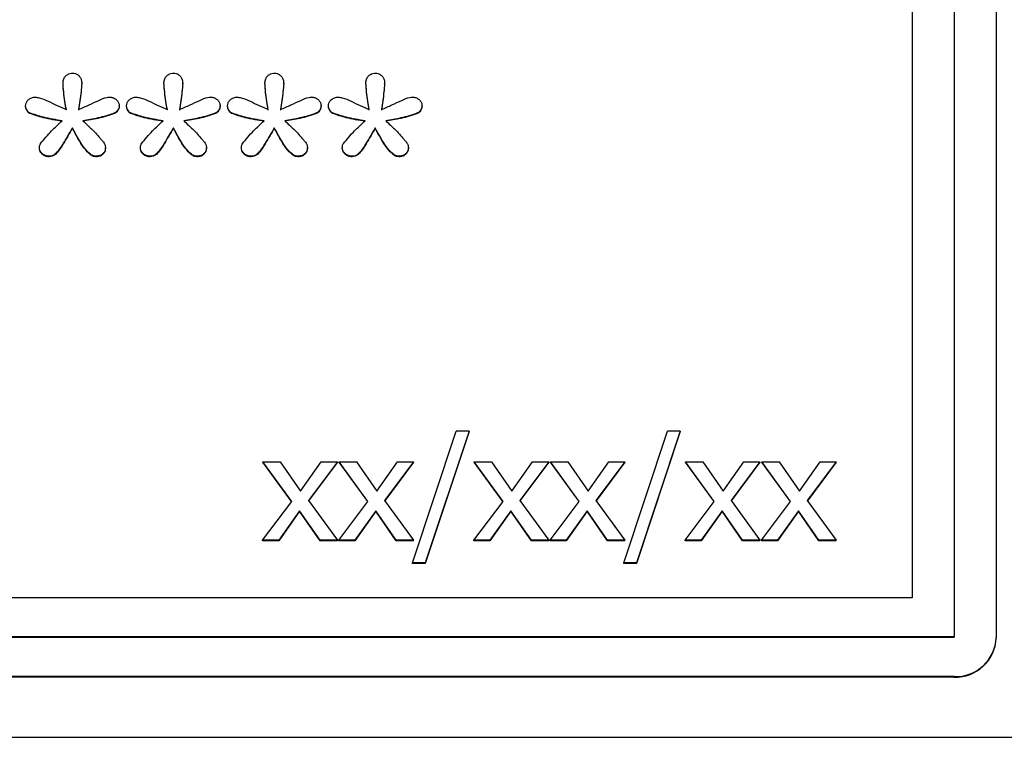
# Model space of a CAD drawing. Header units: inches. Extents: x 0.6 to 16.3, y 0.2 to 11.5.
# Tile 13 of 25: x 4.987 to 5.456, y 6.859 to 7.201. Entities that reach past the tile are written whole.
import ezdxf

# ---------------------------------------------------------------- set-up
doc = ezdxf.new("R2010")
doc.units = ezdxf.units.IN
doc.header["$MEASUREMENT"] = 0

msp = doc.modelspace()

# ---------------------------------------------------------------- linework, layer by layer
at = {"color": 7, "linetype": 'Continuous', "lineweight": 25}
for p, q in [((5.43222, 7.41384), (5.43222, 6.9066)), ((5.45222, 7.41361), (5.45222, 6.90636)), ((5.41222, 7.39517), (5.41222, 6.92527)), ((5.00767, 7.17041), (5.00767, 7.17065)), ((5.01661, 7.17006), (5.01661, 7.1703)), ((5.05577, 7.17041), (5.05577, 7.17065)), ((5.06471, 7.17006), (5.06471, 7.1703)), ((5.10387, 7.17041), (5.10387, 7.17065)), ((5.11281, 7.17006), (5.11281, 7.1703)), ((5.15197, 7.17041), (5.15197, 7.17065)), ((5.16091, 7.17006), (5.16091, 7.1703)), ((4.98986, 7.1594), (4.98986, 7.15964)), ((5.03442, 7.1594), (5.03442, 7.15964)), ((5.03796, 7.1594), (5.03796, 7.15964)), ((5.08252, 7.1594), (5.08252, 7.15964)), ((5.08606, 7.1594), (5.08606, 7.15964)), ((5.13062, 7.1594), (5.13062, 7.15964)), ((5.13416, 7.1594), (5.13416, 7.15964)), ((5.17872, 7.1594), (5.17872, 7.15964)), ((4.99172, 7.15604), (4.99172, 7.15628)), ((5.03231, 7.15598), (5.03231, 7.15622)), ((5.03982, 7.15604), (5.03982, 7.15628)), ((5.08041, 7.15598), (5.08041, 7.15622)), ((5.08792, 7.15604), (5.08792, 7.15628)), ((5.12851, 7.15598), (5.12851, 7.15622)), ((5.13602, 7.15604), (5.13602, 7.15628)), ((5.17661, 7.15598), (5.17661, 7.15622)), ((5.01214, 7.14891), (5.01214, 7.14915)), ((5.06024, 7.14891), (5.06024, 7.14915)), ((5.10834, 7.14891), (5.10834, 7.14915)), ((5.15644, 7.14891), (5.15644, 7.14915)), ((4.99644, 7.13935), (4.99644, 7.13959)), ((5.0279, 7.13935), (5.0279, 7.13959)), ((5.04454, 7.13935), (5.04454, 7.13959)), ((5.076, 7.13935), (5.076, 7.13959)), ((5.09264, 7.13935), (5.09264, 7.13959)), ((5.1241, 7.13935), (5.1241, 7.13959)), ((5.14074, 7.13935), (5.14074, 7.13959)), ((5.1722, 7.13935), (5.1722, 7.13959)), ((5.00109, 7.13535), (5.00109, 7.13559)), ((5.02331, 7.13535), (5.02331, 7.13559)), ((5.04919, 7.13535), (5.04919, 7.13559)), ((5.07141, 7.13535), (5.07141, 7.13559)), ((5.09729, 7.13535), (5.09729, 7.13559)), ((5.11951, 7.13535), (5.11951, 7.13559)), ((5.14539, 7.13535), (5.14539, 7.13559)), ((5.16761, 7.13535), (5.16761, 7.13559)), ((5.17418, 6.94187), (5.19497, 7.00469)), ((5.2011, 7.00469), (5.18023, 6.94187)), ((5.2011, 7.00445), (5.18023, 6.94163)), ((5.2011, 7.00469), (5.19497, 7.00469)), ((5.2011, 7.00469), (5.2011, 7.00445)), ((5.27484, 6.94187), (5.29563, 7.00469)), ((5.30176, 7.00469), (5.28089, 6.94187)), ((5.30176, 7.00445), (5.28089, 6.94163)), ((5.30176, 7.00469), (5.29563, 7.00469)), ((5.30176, 7.00469), (5.30176, 7.00445)), ((5.11665, 6.9712), (5.10291, 6.99004)), ((5.10291, 6.99004), (5.11116, 6.99004)), ((5.10291, 6.98981), (5.10291, 6.99004)), ((5.11656, 6.97108), (5.10291, 6.98981)), ((5.11116, 6.99004), (5.12084, 6.97612)), ((5.12084, 6.97612), (5.13074, 6.99004)), ((5.13839, 6.99004), (5.1246, 6.97161)), ((5.13839, 6.98981), (5.12469, 6.97148)), ((5.13074, 6.99004), (5.13839, 6.99004)), ((5.13839, 6.98981), (5.13839, 6.99004)), ((5.15296, 6.9712), (5.13921, 6.99004)), ((5.13921, 6.99004), (5.14747, 6.99004)), ((5.13921, 6.98981), (5.13921, 6.99004)), ((5.15287, 6.97108), (5.13921, 6.98981)), ((5.14747, 6.99004), (5.15715, 6.97612)), ((5.15715, 6.97612), (5.16705, 6.99004)), ((5.1747, 6.99004), (5.16091, 6.97161)), ((5.1747, 6.98981), (5.161, 6.97148)), ((5.16705, 6.99004), (5.1747, 6.99004)), ((5.1747, 6.98981), (5.1747, 6.99004)), ((5.21731, 6.9712), (5.20357, 6.99004)), ((5.20357, 6.99004), (5.21182, 6.99004)), ((5.20357, 6.98981), (5.20357, 6.99004)), ((5.21722, 6.97108), (5.20357, 6.98981)), ((5.21182, 6.99004), (5.2215, 6.97612)), ((5.2215, 6.97612), (5.2314, 6.99004)), ((5.23905, 6.99004), (5.22526, 6.97161)), ((5.23905, 6.98981), (5.22535, 6.97148)), ((5.2314, 6.99004), (5.23905, 6.99004)), ((5.23905, 6.98981), (5.23905, 6.99004)), ((5.25362, 6.9712), (5.23987, 6.99004)), ((5.23987, 6.99004), (5.24813, 6.99004)), ((5.23987, 6.98981), (5.23987, 6.99004)), ((5.25353, 6.97108), (5.23987, 6.98981)), ((5.24813, 6.99004), (5.25781, 6.97612)), ((5.25781, 6.97612), (5.26771, 6.99004)), ((5.27536, 6.99004), (5.26157, 6.97161)), ((5.27536, 6.98981), (5.26166, 6.97148)), ((5.26771, 6.99004), (5.27536, 6.99004)), ((5.27536, 6.98981), (5.27536, 6.99004)), ((5.31797, 6.9712), (5.30423, 6.99004)), ((5.30423, 6.99004), (5.31248, 6.99004)), ((5.30423, 6.98981), (5.30423, 6.99004)), ((5.31788, 6.97108), (5.30423, 6.98981)), ((5.31248, 6.99004), (5.32216, 6.97612)), ((5.32216, 6.97612), (5.33206, 6.99004)), ((5.33971, 6.99004), (5.32592, 6.97161)), ((5.33971, 6.98981), (5.32601, 6.97148)), ((5.33206, 6.99004), (5.33971, 6.99004)), ((5.33971, 6.98981), (5.33971, 6.99004)), ((5.35427, 6.9712), (5.34053, 6.99004)), ((5.34053, 6.99004), (5.34879, 6.99004)), ((5.34053, 6.98981), (5.34053, 6.99004)), ((5.35419, 6.97108), (5.34053, 6.98981)), ((5.34879, 6.99004), (5.35847, 6.97612)), ((5.35847, 6.97612), (5.36836, 6.99004)), ((5.37601, 6.99004), (5.36223, 6.97161)), ((5.37601, 6.98981), (5.36232, 6.97148)), ((5.36836, 6.99004), (5.37601, 6.99004)), ((5.37601, 6.98981), (5.37601, 6.99004)), ((5.10278, 6.95268), (5.11665, 6.9712)), ((5.1246, 6.97161), (5.13839, 6.95268)), ((5.13908, 6.95268), (5.15296, 6.9712)), ((5.16091, 6.97161), (5.1747, 6.95268)), ((5.20344, 6.95268), (5.21731, 6.9712)), ((5.22526, 6.97161), (5.23905, 6.95268)), ((5.23974, 6.95268), (5.25362, 6.9712)), ((5.26157, 6.97161), (5.27536, 6.95268)), ((5.3041, 6.95268), (5.31797, 6.9712)), ((5.32592, 6.97161), (5.33971, 6.95268)), ((5.3404, 6.95268), (5.35427, 6.9712)), ((5.36223, 6.97161), (5.37601, 6.95268)), ((5.12041, 6.96672), (5.11043, 6.95268)), ((5.12041, 6.96648), (5.11043, 6.95244)), ((5.13014, 6.95268), (5.12041, 6.96672)), ((5.12041, 6.96648), (5.12041, 6.96672)), ((5.13014, 6.95244), (5.12041, 6.96648)), ((5.15672, 6.96672), (5.14673, 6.95268)), ((5.15672, 6.96648), (5.14673, 6.95244)), ((5.15672, 6.96648), (5.15672, 6.96672)), ((5.16644, 6.95268), (5.15672, 6.96672)), ((5.16644, 6.95244), (5.15672, 6.96648)), ((5.22107, 6.96672), (5.21109, 6.95268)), ((5.22107, 6.96648), (5.21109, 6.95244)), ((5.2308, 6.95268), (5.22107, 6.96672)), ((5.22107, 6.96648), (5.22107, 6.96672)), ((5.2308, 6.95244), (5.22107, 6.96648)), ((5.25738, 6.96672), (5.24739, 6.95268)), ((5.25738, 6.96648), (5.24739, 6.95244)), ((5.2671, 6.95268), (5.25738, 6.96672)), ((5.25738, 6.96648), (5.25738, 6.96672)), ((5.2671, 6.95244), (5.25738, 6.96648)), ((5.32173, 6.96672), (5.31175, 6.95268)), ((5.32173, 6.96648), (5.31175, 6.95244)), ((5.32173, 6.96648), (5.32173, 6.96672)), ((5.33145, 6.95268), (5.32173, 6.96672)), ((5.33145, 6.95244), (5.32173, 6.96648)), ((5.35803, 6.96672), (5.34805, 6.95268)), ((5.35803, 6.96648), (5.34805, 6.95244)), ((5.36776, 6.95268), (5.35803, 6.96672)), ((5.35803, 6.96648), (5.35803, 6.96672)), ((5.36776, 6.95244), (5.35803, 6.96648)), ((5.11043, 6.95268), (5.10278, 6.95268)), ((5.10278, 6.95244), (5.10278, 6.95268)), ((5.11043, 6.95244), (5.10278, 6.95244)), ((5.11043, 6.95244), (5.11043, 6.95268)), ((5.13839, 6.95268), (5.13014, 6.95268)), ((5.13014, 6.95244), (5.13014, 6.95268)), ((5.13839, 6.95244), (5.13014, 6.95244)), ((5.13839, 6.95244), (5.13839, 6.95268)), ((5.14673, 6.95268), (5.13908, 6.95268)), ((5.13908, 6.95244), (5.13908, 6.95268)), ((5.14673, 6.95244), (5.13908, 6.95244)), ((5.14673, 6.95244), (5.14673, 6.95268)), ((5.16644, 6.95244), (5.16644, 6.95268)), ((5.1747, 6.95268), (5.16644, 6.95268)), ((5.1747, 6.95244), (5.16644, 6.95244)), ((5.1747, 6.95244), (5.1747, 6.95268)), ((5.21109, 6.95268), (5.20344, 6.95268)), ((5.20344, 6.95244), (5.20344, 6.95268)), ((5.21109, 6.95244), (5.20344, 6.95244)), ((5.21109, 6.95244), (5.21109, 6.95268)), ((5.23905, 6.95268), (5.2308, 6.95268)), ((5.2308, 6.95244), (5.2308, 6.95268)), ((5.23905, 6.95244), (5.2308, 6.95244)), ((5.23905, 6.95244), (5.23905, 6.95268)), ((5.24739, 6.95268), (5.23974, 6.95268)), ((5.23974, 6.95244), (5.23974, 6.95268)), ((5.24739, 6.95244), (5.23974, 6.95244)), ((5.24739, 6.95244), (5.24739, 6.95268)), ((5.2671, 6.95244), (5.2671, 6.95268)), ((5.27536, 6.95268), (5.2671, 6.95268)), ((5.27536, 6.95244), (5.2671, 6.95244)), ((5.27536, 6.95244), (5.27536, 6.95268)), ((5.31175, 6.95268), (5.3041, 6.95268)), ((5.3041, 6.95244), (5.3041, 6.95268)), ((5.31175, 6.95244), (5.3041, 6.95244)), ((5.31175, 6.95244), (5.31175, 6.95268)), ((5.33145, 6.95244), (5.33145, 6.95268)), ((5.33971, 6.95268), (5.33145, 6.95268)), ((5.33971, 6.95244), (5.33145, 6.95244)), ((5.33971, 6.95244), (5.33971, 6.95268)), ((5.34805, 6.95268), (5.3404, 6.95268)), ((5.3404, 6.95244), (5.3404, 6.95268)), ((5.34805, 6.95244), (5.3404, 6.95244)), ((5.34805, 6.95244), (5.34805, 6.95268)), ((5.36776, 6.95244), (5.36776, 6.95268)), ((5.37601, 6.95268), (5.36776, 6.95268)), ((5.37601, 6.95244), (5.36776, 6.95244)), ((5.37601, 6.95244), (5.37601, 6.95268)), ((5.18023, 6.94187), (5.17418, 6.94187)), ((5.17418, 6.94163), (5.17418, 6.94187)), ((5.18023, 6.94163), (5.17418, 6.94163)), ((5.18023, 6.94163), (5.18023, 6.94187)), ((5.28089, 6.94187), (5.27484, 6.94187)), ((5.27484, 6.94163), (5.27484, 6.94187)), ((5.28089, 6.94163), (5.27484, 6.94163)), ((5.28089, 6.94163), (5.28089, 6.94187)), ((5.41222, 6.92527), (3.82556, 6.92527)), ((5.43222, 6.9066), (3.80556, 6.9066)), ((5.43222, 6.90636), (3.80556, 6.90636)), ((5.43222, 6.90636), (5.43222, 6.9066)), ((5.45222, 6.90636), (5.45222, 6.90612)), ((5.43222, 6.88769), (3.80556, 6.88769)), ((5.43222, 6.88745), (3.80556, 6.88745)), ((5.43222, 6.88745), (5.43222, 6.88769)), ((3.66182, 6.8588), (5.57763, 6.8588))]:
    msp.add_line(p, q, dxfattribs=at)
for centre in [(5.43287, 6.90705), (5.43287, 6.90681)]:
    msp.add_arc(centre, 0.01937, 268.1002, 357.965, dxfattribs=at)
for points, knots in [([(5.00767, 7.17065), (5.00774, 7.17127), (5.00786, 7.17245), (5.00889, 7.17391), (5.0102, 7.17486), (5.01137, 7.17515), (5.012, 7.17516), (5.01214, 7.17517)], [0, 0, 0, 0, 0.271807, 0.514058, 0.744023, 0.940774, 1, 1, 1, 1]), ([(5.01214, 7.17517), (5.01262, 7.17513), (5.01359, 7.17506), (5.01484, 7.17437), (5.01581, 7.17336), (5.0165, 7.17198), (5.01657, 7.17089), (5.01661, 7.1703)], [0, 0, 0, 0, 0.1867267, 0.3743427, 0.549017, 0.7519377, 1, 1, 1, 1]), ([(5.05577, 7.17065), (5.05584, 7.17127), (5.05596, 7.17245), (5.05699, 7.17391), (5.0583, 7.17486), (5.05947, 7.17515), (5.0601, 7.17516), (5.06024, 7.17517)], [0, 0, 0, 0, 0.271807, 0.514058, 0.744023, 0.940774, 1, 1, 1, 1]), ([(5.06024, 7.17517), (5.06072, 7.17513), (5.06168, 7.17506), (5.06294, 7.17437), (5.06391, 7.17336), (5.0646, 7.17198), (5.06467, 7.17089), (5.06471, 7.1703)], [0, 0, 0, 0, 0.186727, 0.374343, 0.549017, 0.751938, 1, 1, 1, 1]), ([(5.10387, 7.17065), (5.10394, 7.17127), (5.10406, 7.17245), (5.10509, 7.17391), (5.10639, 7.17486), (5.10757, 7.17515), (5.1082, 7.17516), (5.10834, 7.17517)], [0, 0, 0, 0, 0.271807, 0.514058, 0.744023, 0.940774, 1, 1, 1, 1]), ([(5.10834, 7.17517), (5.10882, 7.17513), (5.10978, 7.17506), (5.11103, 7.17437), (5.11201, 7.17336), (5.1127, 7.17198), (5.11277, 7.17089), (5.11281, 7.1703)], [0, 0, 0, 0, 0.186727, 0.374343, 0.549017, 0.751938, 1, 1, 1, 1]), ([(5.15197, 7.17065), (5.15203, 7.17127), (5.15216, 7.17245), (5.15318, 7.17391), (5.15449, 7.17486), (5.15567, 7.17515), (5.15629, 7.17516), (5.15644, 7.17517)], [0, 0, 0, 0, 0.271807, 0.514058, 0.744023, 0.940774, 1, 1, 1, 1]), ([(5.15644, 7.17517), (5.15692, 7.17513), (5.15788, 7.17506), (5.15913, 7.17437), (5.16011, 7.17336), (5.1608, 7.17198), (5.16087, 7.17089), (5.16091, 7.1703)], [0, 0, 0, 0, 0.186727, 0.374343, 0.549017, 0.751938, 1, 1, 1, 1]), ([(5.00929, 7.15784), (5.00903, 7.15919), (5.00849, 7.16198), (5.00796, 7.16626), (5.00777, 7.16918), (5.00767, 7.17065)], [0, 0, 0, 0, 0.318539, 0.658914, 1, 1, 1, 1]), ([(5.00929, 7.1576), (5.00903, 7.15895), (5.00849, 7.16174), (5.00796, 7.16602), (5.00777, 7.16894), (5.00767, 7.17041)], [0, 0, 0, 0, 0.318539, 0.658914, 1, 1, 1, 1]), ([(5.01661, 7.1703), (5.0165, 7.16901), (5.01628, 7.16628), (5.01569, 7.16214), (5.01531, 7.15927), (5.01512, 7.15784)], [0, 0, 0, 0, 0.30923, 0.654607, 1, 1, 1, 1]), ([(5.01661, 7.17006), (5.0165, 7.16877), (5.01628, 7.16604), (5.01569, 7.1619), (5.01531, 7.15903), (5.01512, 7.1576)], [0, 0, 0, 0, 0.30923, 0.654607, 1, 1, 1, 1]), ([(5.05738, 7.15784), (5.05713, 7.15919), (5.05659, 7.16198), (5.05606, 7.16626), (5.05587, 7.16918), (5.05577, 7.17065)], [0, 0, 0, 0, 0.318539, 0.658914, 1, 1, 1, 1]), ([(5.05738, 7.1576), (5.05713, 7.15895), (5.05659, 7.16174), (5.05606, 7.16602), (5.05587, 7.16894), (5.05577, 7.17041)], [0, 0, 0, 0, 0.318539, 0.658914, 1, 1, 1, 1]), ([(5.06471, 7.1703), (5.0646, 7.16901), (5.06438, 7.16628), (5.06379, 7.16214), (5.06341, 7.15927), (5.06322, 7.15784)], [0, 0, 0, 0, 0.30923, 0.654607, 1, 1, 1, 1]), ([(5.06471, 7.17006), (5.0646, 7.16877), (5.06438, 7.16604), (5.06379, 7.1619), (5.06341, 7.15903), (5.06322, 7.1576)], [0, 0, 0, 0, 0.30923, 0.654607, 1, 1, 1, 1]), ([(5.10548, 7.15784), (5.10522, 7.15919), (5.10469, 7.16198), (5.10416, 7.16626), (5.10397, 7.16918), (5.10387, 7.17065)], [0, 0, 0, 0, 0.318539, 0.658914, 1, 1, 1, 1]), ([(5.10548, 7.1576), (5.10522, 7.15895), (5.10469, 7.16174), (5.10416, 7.16602), (5.10397, 7.16894), (5.10387, 7.17041)], [0, 0, 0, 0, 0.318539, 0.658914, 1, 1, 1, 1]), ([(5.11281, 7.1703), (5.1127, 7.16901), (5.11248, 7.16628), (5.11189, 7.16214), (5.11151, 7.15927), (5.11132, 7.15784)], [0, 0, 0, 0, 0.30923, 0.654607, 1, 1, 1, 1]), ([(5.11281, 7.17006), (5.1127, 7.16877), (5.11248, 7.16604), (5.11189, 7.1619), (5.11151, 7.15903), (5.11132, 7.1576)], [0, 0, 0, 0, 0.30923, 0.654607, 1, 1, 1, 1]), ([(5.15358, 7.15784), (5.15332, 7.15919), (5.15279, 7.16198), (5.15226, 7.16626), (5.15207, 7.16918), (5.15197, 7.17065)], [0, 0, 0, 0, 0.318539, 0.658914, 1, 1, 1, 1]), ([(5.15358, 7.1576), (5.15332, 7.15895), (5.15279, 7.16174), (5.15226, 7.16602), (5.15207, 7.16894), (5.15197, 7.17041)], [0, 0, 0, 0, 0.318539, 0.658914, 1, 1, 1, 1]), ([(5.16091, 7.1703), (5.1608, 7.16901), (5.16058, 7.16628), (5.15999, 7.16214), (5.15961, 7.15927), (5.15942, 7.15784)], [0, 0, 0, 0, 0.30923, 0.654607, 1, 1, 1, 1]), ([(5.16091, 7.17006), (5.1608, 7.16877), (5.16058, 7.16604), (5.15999, 7.1619), (5.15961, 7.15903), (5.15942, 7.1576)], [0, 0, 0, 0, 0.30923, 0.654607, 1, 1, 1, 1]), ([(4.98986, 7.15964), (4.9899, 7.16008), (4.98998, 7.16098), (4.99076, 7.16223), (4.99198, 7.16321), (4.9933, 7.1637), (4.99412, 7.16374), (4.99439, 7.16375)], [0, 0, 0, 0, 0.20353, 0.407885, 0.647226, 0.885316, 1, 1, 1, 1]), ([(4.99439, 7.16375), (4.99506, 7.16366), (4.99724, 7.16338), (5.00213, 7.16104), (5.00639, 7.15914), (5.00929, 7.15784)], [0, 0, 0, 0, 0.124093, 0.404933, 1, 1, 1, 1]), ([(5.01512, 7.15784), (5.01678, 7.15858), (5.02002, 7.16002), (5.02443, 7.16208), (5.02766, 7.16355), (5.02943, 7.16371), (5.02983, 7.16375)], [0, 0, 0, 0, 0.342904, 0.668758, 0.926008, 1, 1, 1, 1]), ([(5.02983, 7.16375), (5.03036, 7.16371), (5.03142, 7.16362), (5.0328, 7.16286), (5.03389, 7.16178), (5.03437, 7.16061), (5.03441, 7.15988), (5.03442, 7.15964)], [0, 0, 0, 0, 0.223546, 0.447736, 0.666173, 0.889996, 1, 1, 1, 1]), ([(5.03796, 7.15964), (5.038, 7.16008), (5.03808, 7.16098), (5.03886, 7.16223), (5.04008, 7.16321), (5.0414, 7.1637), (5.04222, 7.16374), (5.04249, 7.16375)], [0, 0, 0, 0, 0.20353, 0.407885, 0.647226, 0.885316, 1, 1, 1, 1]), ([(5.04249, 7.16375), (5.04316, 7.16366), (5.04534, 7.16338), (5.05023, 7.16104), (5.05449, 7.15914), (5.05738, 7.15784)], [0, 0, 0, 0, 0.1240934, 0.404933, 1, 1, 1, 1]), ([(5.06322, 7.15784), (5.06488, 7.15858), (5.06812, 7.16002), (5.07253, 7.16208), (5.07576, 7.16355), (5.07753, 7.16371), (5.07793, 7.16375)], [0, 0, 0, 0, 0.342904, 0.668758, 0.926008, 1, 1, 1, 1]), ([(5.07793, 7.16375), (5.07846, 7.16371), (5.07952, 7.16362), (5.0809, 7.16286), (5.08199, 7.16178), (5.08247, 7.16061), (5.08251, 7.15988), (5.08252, 7.15964)], [0, 0, 0, 0, 0.223546, 0.447736, 0.666173, 0.889996, 1, 1, 1, 1]), ([(5.08606, 7.15964), (5.0861, 7.16008), (5.08618, 7.16098), (5.08696, 7.16223), (5.08818, 7.16321), (5.0895, 7.1637), (5.09032, 7.16374), (5.09059, 7.16375)], [0, 0, 0, 0, 0.20353, 0.407885, 0.647226, 0.885316, 1, 1, 1, 1]), ([(5.09059, 7.16375), (5.09126, 7.16366), (5.09344, 7.16338), (5.09833, 7.16104), (5.10259, 7.15914), (5.10548, 7.15784)], [0, 0, 0, 0, 0.124093, 0.404933, 1, 1, 1, 1]), ([(5.11132, 7.15784), (5.11298, 7.15858), (5.11622, 7.16002), (5.12063, 7.16208), (5.12386, 7.16355), (5.12563, 7.16371), (5.12603, 7.16375)], [0, 0, 0, 0, 0.342904, 0.668758, 0.926008, 1, 1, 1, 1]), ([(5.12603, 7.16375), (5.12656, 7.16371), (5.12762, 7.16362), (5.129, 7.16286), (5.13009, 7.16178), (5.13057, 7.16061), (5.13061, 7.15988), (5.13062, 7.15964)], [0, 0, 0, 0, 0.223546, 0.447736, 0.666173, 0.889996, 1, 1, 1, 1]), ([(5.13416, 7.15964), (5.1342, 7.16008), (5.13428, 7.16098), (5.13506, 7.16223), (5.13628, 7.16321), (5.1376, 7.1637), (5.13842, 7.16374), (5.13869, 7.16375)], [0, 0, 0, 0, 0.20353, 0.407885, 0.647226, 0.885316, 1, 1, 1, 1]), ([(5.13869, 7.16375), (5.13936, 7.16366), (5.14154, 7.16338), (5.14643, 7.16104), (5.15069, 7.15914), (5.15358, 7.15784)], [0, 0, 0, 0, 0.124093, 0.404933, 1, 1, 1, 1]), ([(5.15942, 7.15784), (5.16108, 7.15858), (5.16432, 7.16002), (5.16873, 7.16208), (5.17196, 7.16355), (5.17373, 7.16371), (5.17413, 7.16375)], [0, 0, 0, 0, 0.342904, 0.668758, 0.926008, 1, 1, 1, 1]), ([(5.17413, 7.16375), (5.17466, 7.16371), (5.17572, 7.16362), (5.1771, 7.16286), (5.17818, 7.16178), (5.17867, 7.16061), (5.17871, 7.15988), (5.17872, 7.15964)], [0, 0, 0, 0, 0.223546, 0.447736, 0.666173, 0.889996, 1, 1, 1, 1]), ([(4.99172, 7.15628), (4.99155, 7.15639), (4.99094, 7.15679), (4.99031, 7.15792), (4.98988, 7.15896), (4.98986, 7.15957), (4.98986, 7.15964)], [0, 0, 0, 0, 0.1516253, 0.5309733, 0.9491843, 1, 1, 1, 1]), ([(4.99172, 7.15604), (4.99155, 7.15615), (4.99094, 7.15655), (4.99031, 7.15768), (4.98988, 7.15872), (4.98986, 7.15933), (4.98986, 7.1594)], [0, 0, 0, 0, 0.151625, 0.530973, 0.949184, 1, 1, 1, 1]), ([(5.03442, 7.15964), (5.03438, 7.15927), (5.03426, 7.15833), (5.03358, 7.15726), (5.03287, 7.15649), (5.03246, 7.15629), (5.03231, 7.15622)], [0, 0, 0, 0, 0.269353, 0.685116, 0.88843, 1, 1, 1, 1]), ([(5.03442, 7.1594), (5.03438, 7.15903), (5.03426, 7.15809), (5.03358, 7.15702), (5.03287, 7.15625), (5.03246, 7.15605), (5.03231, 7.15598)], [0, 0, 0, 0, 0.2693535, 0.6851157, 0.8884304, 1, 1, 1, 1]), ([(5.03982, 7.15628), (5.03965, 7.15639), (5.03904, 7.15679), (5.03841, 7.15792), (5.03798, 7.15896), (5.03796, 7.15957), (5.03796, 7.15964)], [0, 0, 0, 0, 0.151625, 0.530973, 0.949184, 1, 1, 1, 1]), ([(5.03982, 7.15604), (5.03965, 7.15615), (5.03904, 7.15655), (5.03841, 7.15768), (5.03798, 7.15872), (5.03796, 7.15933), (5.03796, 7.1594)], [0, 0, 0, 0, 0.151625, 0.530973, 0.949184, 1, 1, 1, 1]), ([(5.08252, 7.15964), (5.08248, 7.15927), (5.08236, 7.15833), (5.08168, 7.15726), (5.08097, 7.15649), (5.08056, 7.15629), (5.08041, 7.15622)], [0, 0, 0, 0, 0.269353, 0.685116, 0.88843, 1, 1, 1, 1]), ([(5.08252, 7.1594), (5.08248, 7.15903), (5.08236, 7.15809), (5.08168, 7.15702), (5.08097, 7.15625), (5.08056, 7.15605), (5.08041, 7.15598)], [0, 0, 0, 0, 0.269353, 0.685116, 0.88843, 1, 1, 1, 1]), ([(5.08792, 7.15628), (5.08775, 7.15639), (5.08714, 7.15679), (5.08651, 7.15792), (5.08608, 7.15896), (5.08606, 7.15957), (5.08606, 7.15964)], [0, 0, 0, 0, 0.151625, 0.530973, 0.949184, 1, 1, 1, 1]), ([(5.08792, 7.15604), (5.08775, 7.15615), (5.08714, 7.15655), (5.08651, 7.15768), (5.08608, 7.15872), (5.08606, 7.15933), (5.08606, 7.1594)], [0, 0, 0, 0, 0.151625, 0.530973, 0.949184, 1, 1, 1, 1]), ([(5.13062, 7.15964), (5.13058, 7.15927), (5.13046, 7.15833), (5.12977, 7.15726), (5.12907, 7.15649), (5.12866, 7.15629), (5.12851, 7.15622)], [0, 0, 0, 0, 0.269353, 0.685116, 0.88843, 1, 1, 1, 1]), ([(5.13062, 7.1594), (5.13058, 7.15903), (5.13046, 7.15809), (5.12977, 7.15702), (5.12907, 7.15625), (5.12866, 7.15605), (5.12851, 7.15598)], [0, 0, 0, 0, 0.269353, 0.685116, 0.88843, 1, 1, 1, 1]), ([(5.13602, 7.15628), (5.13585, 7.15639), (5.13524, 7.15679), (5.13461, 7.15792), (5.13418, 7.15896), (5.13416, 7.15957), (5.13416, 7.15964)], [0, 0, 0, 0, 0.1516253, 0.5309733, 0.9491843, 1, 1, 1, 1]), ([(5.13602, 7.15604), (5.13585, 7.15615), (5.13524, 7.15655), (5.13461, 7.15768), (5.13418, 7.15872), (5.13416, 7.15933), (5.13416, 7.1594)], [0, 0, 0, 0, 0.151625, 0.530973, 0.949184, 1, 1, 1, 1]), ([(5.17872, 7.15964), (5.17867, 7.15927), (5.17856, 7.15833), (5.17787, 7.15726), (5.17716, 7.15649), (5.17675, 7.15629), (5.17661, 7.15622)], [0, 0, 0, 0, 0.269353, 0.685116, 0.88843, 1, 1, 1, 1]), ([(5.17872, 7.1594), (5.17867, 7.15903), (5.17856, 7.15809), (5.17787, 7.15702), (5.17716, 7.15625), (5.17675, 7.15605), (5.17661, 7.15598)], [0, 0, 0, 0, 0.269353, 0.685116, 0.88843, 1, 1, 1, 1]), ([(5.0073, 7.15251), (5.00579, 7.15274), (5.00278, 7.1532), (4.99751, 7.15426), (4.9939, 7.15552), (4.99172, 7.15628)], [0, 0, 0, 0, 0.28412, 0.568312, 1, 1, 1, 1]), ([(5.0073, 7.15227), (5.00579, 7.1525), (5.00278, 7.15296), (4.99751, 7.15402), (4.9939, 7.15528), (4.99172, 7.15604)], [0, 0, 0, 0, 0.28412, 0.568312, 1, 1, 1, 1]), ([(5.03231, 7.15622), (5.031, 7.15576), (5.02837, 7.15485), (5.02331, 7.15352), (5.01951, 7.1529), (5.01711, 7.15251)], [0, 0, 0, 0, 0.267179, 0.534328, 1, 1, 1, 1]), ([(5.03231, 7.15598), (5.031, 7.15552), (5.02837, 7.15461), (5.02331, 7.15328), (5.01951, 7.15267), (5.01711, 7.15227)], [0, 0, 0, 0, 0.267179, 0.534328, 1, 1, 1, 1]), ([(5.0554, 7.15251), (5.05389, 7.15274), (5.05088, 7.1532), (5.04561, 7.15426), (5.042, 7.15552), (5.03982, 7.15628)], [0, 0, 0, 0, 0.28412, 0.568312, 1, 1, 1, 1]), ([(5.0554, 7.15227), (5.05389, 7.1525), (5.05088, 7.15296), (5.04561, 7.15402), (5.042, 7.15528), (5.03982, 7.15604)], [0, 0, 0, 0, 0.28412, 0.568312, 1, 1, 1, 1]), ([(5.08041, 7.15622), (5.0791, 7.15576), (5.07647, 7.15485), (5.07141, 7.15352), (5.06761, 7.1529), (5.0652, 7.15251)], [0, 0, 0, 0, 0.267179, 0.534328, 1, 1, 1, 1]), ([(5.08041, 7.15598), (5.0791, 7.15552), (5.07647, 7.15461), (5.07141, 7.15328), (5.06761, 7.15267), (5.0652, 7.15227)], [0, 0, 0, 0, 0.267179, 0.534328, 1, 1, 1, 1]), ([(5.1035, 7.15251), (5.10199, 7.15274), (5.09898, 7.1532), (5.09371, 7.15426), (5.0901, 7.15552), (5.08792, 7.15628)], [0, 0, 0, 0, 0.28412, 0.568312, 1, 1, 1, 1]), ([(5.1035, 7.15227), (5.10199, 7.1525), (5.09898, 7.15296), (5.09371, 7.15402), (5.0901, 7.15528), (5.08792, 7.15604)], [0, 0, 0, 0, 0.28412, 0.568312, 1, 1, 1, 1]), ([(5.12851, 7.15622), (5.12719, 7.15576), (5.12456, 7.15485), (5.1195, 7.15352), (5.11571, 7.1529), (5.1133, 7.15251)], [0, 0, 0, 0, 0.267179, 0.534328, 1, 1, 1, 1]), ([(5.12851, 7.15598), (5.12719, 7.15552), (5.12456, 7.15461), (5.1195, 7.15328), (5.11571, 7.15267), (5.1133, 7.15227)], [0, 0, 0, 0, 0.267179, 0.5343283, 1, 1, 1, 1]), ([(5.1516, 7.15251), (5.15009, 7.15274), (5.14707, 7.1532), (5.14181, 7.15426), (5.1382, 7.15552), (5.13602, 7.15628)], [0, 0, 0, 0, 0.28412, 0.568312, 1, 1, 1, 1]), ([(5.1516, 7.15227), (5.15009, 7.1525), (5.14707, 7.15296), (5.14181, 7.15402), (5.1382, 7.15528), (5.13602, 7.15604)], [0, 0, 0, 0, 0.28412, 0.568312, 1, 1, 1, 1]), ([(5.17661, 7.15622), (5.17529, 7.15576), (5.17266, 7.15485), (5.1676, 7.15352), (5.16381, 7.1529), (5.1614, 7.15251)], [0, 0, 0, 0, 0.267179, 0.534328, 1, 1, 1, 1]), ([(5.17661, 7.15598), (5.17529, 7.15552), (5.17266, 7.15461), (5.1676, 7.15328), (5.16381, 7.15267), (5.1614, 7.15227)], [0, 0, 0, 0, 0.267179, 0.534328, 1, 1, 1, 1]), ([(4.997, 7.14162), (4.99784, 7.14265), (4.99952, 7.14472), (5.00287, 7.14843), (5.00558, 7.15093), (5.0073, 7.15251)], [0, 0, 0, 0, 0.267688, 0.53539, 1, 1, 1, 1]), ([(5.01214, 7.14915), (5.0107, 7.14669), (5.00852, 7.14299), (5.00589, 7.13867), (5.00409, 7.13666), (5.00256, 7.13573), (5.00159, 7.13564), (5.00109, 7.13559)], [0, 0, 0, 0, 0.478328, 0.718723, 0.846443, 0.921838, 1, 1, 1, 1]), ([(5.01214, 7.14891), (5.0107, 7.14645), (5.00852, 7.14275), (5.00589, 7.13843), (5.00409, 7.13642), (5.00256, 7.13549), (5.00159, 7.1354), (5.00109, 7.13535)], [0, 0, 0, 0, 0.478328, 0.718723, 0.846443, 0.921838, 1, 1, 1, 1]), ([(5.02331, 7.13559), (5.02295, 7.13563), (5.02204, 7.13574), (5.01997, 7.13702), (5.01625, 7.14138), (5.01386, 7.14589), (5.01214, 7.14915)], [0, 0, 0, 0, 0.057926, 0.144185, 0.382989, 1, 1, 1, 1]), ([(5.02331, 7.13535), (5.02295, 7.1354), (5.02204, 7.1355), (5.01997, 7.13678), (5.01625, 7.14114), (5.01386, 7.14565), (5.01214, 7.14891)], [0, 0, 0, 0, 0.0579261, 0.1441851, 0.3829893, 1, 1, 1, 1]), ([(5.01711, 7.15251), (5.01786, 7.15182), (5.01926, 7.15053), (5.02125, 7.1486), (5.0225, 7.14738), (5.02313, 7.14677)], [0, 0, 0, 0, 0.369998, 0.684996, 1, 1, 1, 1]), ([(5.0451, 7.14162), (5.04594, 7.14265), (5.04762, 7.14472), (5.05097, 7.14843), (5.05368, 7.15093), (5.0554, 7.15251)], [0, 0, 0, 0, 0.267688, 0.53539, 1, 1, 1, 1]), ([(5.06024, 7.14915), (5.05879, 7.14669), (5.05662, 7.14299), (5.05399, 7.13867), (5.05219, 7.13666), (5.05066, 7.13573), (5.04969, 7.13564), (5.04919, 7.13559)], [0, 0, 0, 0, 0.478328, 0.718723, 0.846443, 0.921838, 1, 1, 1, 1]), ([(5.06024, 7.14891), (5.05879, 7.14645), (5.05662, 7.14275), (5.05399, 7.13843), (5.05219, 7.13642), (5.05066, 7.13549), (5.04969, 7.1354), (5.04919, 7.13535)], [0, 0, 0, 0, 0.478328, 0.718723, 0.846443, 0.921838, 1, 1, 1, 1]), ([(5.07141, 7.13559), (5.07105, 7.13563), (5.07014, 7.13574), (5.06807, 7.13702), (5.06435, 7.14138), (5.06196, 7.14589), (5.06024, 7.14915)], [0, 0, 0, 0, 0.057926, 0.144185, 0.382989, 1, 1, 1, 1]), ([(5.07141, 7.13535), (5.07105, 7.1354), (5.07014, 7.1355), (5.06807, 7.13678), (5.06435, 7.14114), (5.06196, 7.14565), (5.06024, 7.14891)], [0, 0, 0, 0, 0.0579261, 0.1441851, 0.3829893, 1, 1, 1, 1]), ([(5.0652, 7.15251), (5.06596, 7.15182), (5.06736, 7.15053), (5.06935, 7.1486), (5.0706, 7.14738), (5.07123, 7.14677)], [0, 0, 0, 0, 0.369998, 0.684996, 1, 1, 1, 1]), ([(5.0932, 7.14162), (5.09404, 7.14265), (5.09572, 7.14472), (5.09907, 7.14843), (5.10178, 7.15093), (5.1035, 7.15251)], [0, 0, 0, 0, 0.267688, 0.53539, 1, 1, 1, 1]), ([(5.10834, 7.14915), (5.10689, 7.14669), (5.10472, 7.14299), (5.10209, 7.13867), (5.10028, 7.13666), (5.09876, 7.13573), (5.09779, 7.13564), (5.09729, 7.13559)], [0, 0, 0, 0, 0.478328, 0.718723, 0.846443, 0.921838, 1, 1, 1, 1]), ([(5.10834, 7.14891), (5.10689, 7.14645), (5.10472, 7.14275), (5.10209, 7.13843), (5.10028, 7.13642), (5.09876, 7.13549), (5.09779, 7.1354), (5.09729, 7.13535)], [0, 0, 0, 0, 0.478328, 0.718723, 0.846443, 0.921838, 1, 1, 1, 1]), ([(5.11951, 7.13559), (5.11915, 7.13563), (5.11824, 7.13574), (5.11617, 7.13702), (5.11245, 7.14138), (5.11006, 7.14589), (5.10834, 7.14915)], [0, 0, 0, 0, 0.057926, 0.144185, 0.382989, 1, 1, 1, 1]), ([(5.11951, 7.13535), (5.11915, 7.1354), (5.11824, 7.1355), (5.11617, 7.13678), (5.11245, 7.14114), (5.11006, 7.14565), (5.10834, 7.14891)], [0, 0, 0, 0, 0.057926, 0.144185, 0.382989, 1, 1, 1, 1]), ([(5.1133, 7.15251), (5.11406, 7.15182), (5.11546, 7.15053), (5.11744, 7.1486), (5.1187, 7.14738), (5.11932, 7.14677)], [0, 0, 0, 0, 0.369998, 0.684996, 1, 1, 1, 1]), ([(5.14129, 7.14162), (5.14214, 7.14265), (5.14382, 7.14472), (5.14717, 7.14843), (5.14988, 7.15093), (5.1516, 7.15251)], [0, 0, 0, 0, 0.267688, 0.53539, 1, 1, 1, 1]), ([(5.15644, 7.14915), (5.15499, 7.14669), (5.15282, 7.14299), (5.15018, 7.13867), (5.14838, 7.13666), (5.14686, 7.13573), (5.14589, 7.13564), (5.14539, 7.13559)], [0, 0, 0, 0, 0.478328, 0.718723, 0.846443, 0.921838, 1, 1, 1, 1]), ([(5.15644, 7.14891), (5.15499, 7.14645), (5.15282, 7.14275), (5.15018, 7.13843), (5.14838, 7.13642), (5.14686, 7.13549), (5.14589, 7.1354), (5.14539, 7.13535)], [0, 0, 0, 0, 0.478328, 0.718723, 0.846443, 0.921838, 1, 1, 1, 1]), ([(5.16761, 7.13559), (5.16725, 7.13563), (5.16634, 7.13574), (5.16427, 7.13702), (5.16055, 7.14138), (5.15816, 7.14589), (5.15644, 7.14915)], [0, 0, 0, 0, 0.0579261, 0.1441851, 0.3829893, 1, 1, 1, 1]), ([(5.16761, 7.13535), (5.16725, 7.1354), (5.16634, 7.1355), (5.16427, 7.13678), (5.16055, 7.14114), (5.15816, 7.14565), (5.15644, 7.14891)], [0, 0, 0, 0, 0.057926, 0.144185, 0.382989, 1, 1, 1, 1]), ([(5.1614, 7.15251), (5.16216, 7.15182), (5.16356, 7.15053), (5.16554, 7.1486), (5.1668, 7.14738), (5.16742, 7.14677)], [0, 0, 0, 0, 0.369998, 0.684996, 1, 1, 1, 1]), ([(5.02313, 7.14677), (5.02384, 7.14591), (5.02491, 7.14461), (5.02645, 7.14293), (5.02753, 7.14165), (5.02788, 7.14042), (5.0279, 7.13976), (5.0279, 7.13959)], [0, 0, 0, 0, 0.379166, 0.56834, 0.771897, 0.93912, 1, 1, 1, 1]), ([(5.07123, 7.14677), (5.07194, 7.14591), (5.07301, 7.14461), (5.07455, 7.14293), (5.07563, 7.14165), (5.07598, 7.14042), (5.076, 7.13976), (5.076, 7.13959)], [0, 0, 0, 0, 0.379166, 0.56834, 0.771897, 0.93912, 1, 1, 1, 1]), ([(5.11932, 7.14677), (5.12004, 7.14591), (5.12111, 7.14461), (5.12265, 7.14293), (5.12373, 7.14165), (5.12408, 7.14042), (5.1241, 7.13976), (5.1241, 7.13959)], [0, 0, 0, 0, 0.379166, 0.56834, 0.771897, 0.93912, 1, 1, 1, 1]), ([(5.16742, 7.14677), (5.16814, 7.14591), (5.16921, 7.14461), (5.17075, 7.14293), (5.17183, 7.14165), (5.17218, 7.14042), (5.1722, 7.13976), (5.1722, 7.13959)], [0, 0, 0, 0, 0.3791659, 0.5683398, 0.7718971, 0.9391199, 1, 1, 1, 1]), ([(4.99644, 7.13959), (4.99645, 7.13987), (4.99647, 7.14044), (4.99667, 7.14114), (4.99691, 7.1415), (4.997, 7.14162)], [0, 0, 0, 0, 0.39888, 0.799877, 1, 1, 1, 1]), ([(5.00109, 7.13559), (5.00049, 7.13564), (4.99933, 7.13574), (4.99784, 7.13668), (4.99686, 7.13784), (4.99647, 7.1389), (4.99645, 7.13944), (4.99644, 7.13959)], [0, 0, 0, 0, 0.258673, 0.491938, 0.752323, 0.929194, 1, 1, 1, 1]), ([(5.0279, 7.13959), (5.02786, 7.13915), (5.02778, 7.13829), (5.02706, 7.13714), (5.02602, 7.13621), (5.0247, 7.13566), (5.02375, 7.13561), (5.02331, 7.13559)], [0, 0, 0, 0, 0.198437, 0.397311, 0.595096, 0.812023, 1, 1, 1, 1]), ([(5.04454, 7.13959), (5.04455, 7.13987), (5.04457, 7.14044), (5.04477, 7.14114), (5.04501, 7.1415), (5.0451, 7.14162)], [0, 0, 0, 0, 0.39888, 0.799877, 1, 1, 1, 1]), ([(5.04919, 7.13559), (5.04859, 7.13564), (5.04743, 7.13574), (5.04594, 7.13668), (5.04496, 7.13784), (5.04457, 7.1389), (5.04454, 7.13944), (5.04454, 7.13959)], [0, 0, 0, 0, 0.258673, 0.491938, 0.752323, 0.929194, 1, 1, 1, 1]), ([(5.076, 7.13959), (5.07596, 7.13915), (5.07588, 7.13829), (5.07516, 7.13714), (5.07412, 7.13621), (5.0728, 7.13566), (5.07185, 7.13561), (5.07141, 7.13559)], [0, 0, 0, 0, 0.198437, 0.397311, 0.595096, 0.812023, 1, 1, 1, 1]), ([(5.09264, 7.13959), (5.09265, 7.13987), (5.09267, 7.14044), (5.09286, 7.14114), (5.09311, 7.1415), (5.0932, 7.14162)], [0, 0, 0, 0, 0.3988802, 0.7998773, 1, 1, 1, 1]), ([(5.09729, 7.13559), (5.09669, 7.13564), (5.09553, 7.13574), (5.09404, 7.13668), (5.09306, 7.13784), (5.09267, 7.1389), (5.09264, 7.13944), (5.09264, 7.13959)], [0, 0, 0, 0, 0.258673, 0.491938, 0.752323, 0.929194, 1, 1, 1, 1]), ([(5.1241, 7.13959), (5.12406, 7.13915), (5.12398, 7.13829), (5.12326, 7.13714), (5.12222, 7.13621), (5.12089, 7.13566), (5.11995, 7.13561), (5.11951, 7.13559)], [0, 0, 0, 0, 0.198437, 0.397311, 0.595096, 0.812023, 1, 1, 1, 1]), ([(5.14074, 7.13959), (5.14075, 7.13987), (5.14077, 7.14044), (5.14096, 7.14114), (5.14121, 7.1415), (5.14129, 7.14162)], [0, 0, 0, 0, 0.39888, 0.799877, 1, 1, 1, 1]), ([(5.14539, 7.13559), (5.14478, 7.13564), (5.14363, 7.13574), (5.14214, 7.13668), (5.14116, 7.13784), (5.14077, 7.1389), (5.14074, 7.13944), (5.14074, 7.13959)], [0, 0, 0, 0, 0.258673, 0.491938, 0.752323, 0.929194, 1, 1, 1, 1]), ([(5.1722, 7.13959), (5.17216, 7.13915), (5.17208, 7.13829), (5.17136, 7.13714), (5.17032, 7.13621), (5.16899, 7.13566), (5.16805, 7.13561), (5.16761, 7.13559)], [0, 0, 0, 0, 0.198437, 0.397311, 0.595096, 0.812023, 1, 1, 1, 1]), ([(5.00109, 7.13535), (5.00049, 7.1354), (4.99933, 7.1355), (4.99784, 7.13644), (4.99686, 7.1376), (4.99647, 7.13866), (4.99645, 7.1392), (4.99644, 7.13935)], [0, 0, 0, 0, 0.258673, 0.491938, 0.752323, 0.929194, 1, 1, 1, 1]), ([(5.0279, 7.13935), (5.02786, 7.13892), (5.02778, 7.13805), (5.02706, 7.1369), (5.02602, 7.13597), (5.0247, 7.13543), (5.02375, 7.13538), (5.02331, 7.13535)], [0, 0, 0, 0, 0.198437, 0.397311, 0.595096, 0.812023, 1, 1, 1, 1]), ([(5.04919, 7.13535), (5.04859, 7.1354), (5.04743, 7.1355), (5.04594, 7.13644), (5.04496, 7.1376), (5.04457, 7.13866), (5.04454, 7.1392), (5.04454, 7.13935)], [0, 0, 0, 0, 0.258673, 0.491938, 0.752323, 0.929194, 1, 1, 1, 1]), ([(5.076, 7.13935), (5.07596, 7.13892), (5.07588, 7.13805), (5.07516, 7.1369), (5.07412, 7.13597), (5.0728, 7.13543), (5.07185, 7.13538), (5.07141, 7.13535)], [0, 0, 0, 0, 0.198437, 0.397311, 0.595096, 0.812023, 1, 1, 1, 1]), ([(5.09729, 7.13535), (5.09669, 7.1354), (5.09553, 7.1355), (5.09404, 7.13644), (5.09306, 7.1376), (5.09267, 7.13866), (5.09264, 7.1392), (5.09264, 7.13935)], [0, 0, 0, 0, 0.258673, 0.491938, 0.752323, 0.929194, 1, 1, 1, 1]), ([(5.1241, 7.13935), (5.12406, 7.13892), (5.12398, 7.13805), (5.12326, 7.1369), (5.12222, 7.13597), (5.12089, 7.13543), (5.11995, 7.13538), (5.11951, 7.13535)], [0, 0, 0, 0, 0.198437, 0.397311, 0.595096, 0.812023, 1, 1, 1, 1]), ([(5.14539, 7.13535), (5.14478, 7.1354), (5.14363, 7.1355), (5.14214, 7.13644), (5.14116, 7.1376), (5.14077, 7.13866), (5.14074, 7.1392), (5.14074, 7.13935)], [0, 0, 0, 0, 0.258673, 0.491938, 0.752323, 0.929194, 1, 1, 1, 1]), ([(5.1722, 7.13935), (5.17216, 7.13892), (5.17208, 7.13805), (5.17136, 7.1369), (5.17032, 7.13597), (5.16899, 7.13543), (5.16805, 7.13538), (5.16761, 7.13535)], [0, 0, 0, 0, 0.198437, 0.397311, 0.595096, 0.812023, 1, 1, 1, 1])]:
    msp.add_open_spline(points, degree=3, knots=knots, dxfattribs=at)

doc.saveas('drawing.dxf')
